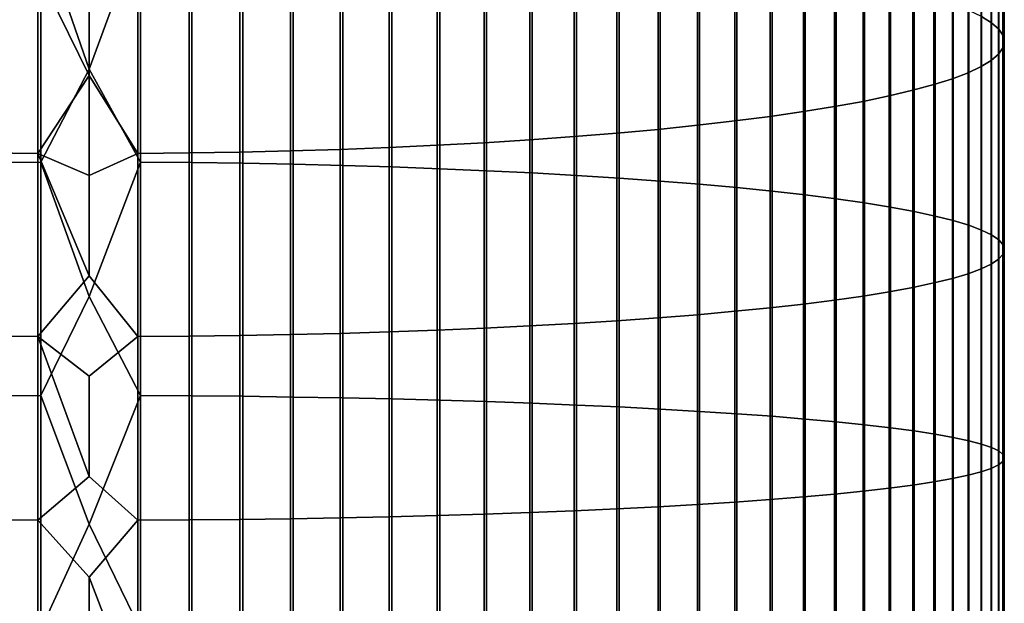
# Model space of a CAD drawing. Header units: metres. Extents: x -28 to 70, y -218 to 27.
# Tile 69 of 246: x -0.91 to 11.95, y -95.07 to -87.45. Entities that reach past the tile are written whole.
import ezdxf

# ---------------------------------------------------------------- set-up
doc = ezdxf.new("R2010")
doc.units = ezdxf.units.M
doc.layers.add('solid_10_261_002_XXX', color=7, linetype='CONTINUOUS')

msp = doc.modelspace()

# ---------------------------------------------------------------- linework, layer by layer
at = {"layer": 'solid_10_261_002_XXX'}
for points in [[(11.65381, -84.635681, 453.687683), (11.65381, -87.413528, 454.069489), (11.783843, -87.49424, 453.416199), (11.783843, -84.734207, 453.036835)], [(11.783843, -84.734207, 453.036835), (11.783843, -87.49424, 453.416199), (11.876726, -87.575729, 452.756683), (11.876726, -84.833679, 452.379791)], [(11.876726, -84.833679, 452.379791), (11.876726, -87.575729, 452.756683), (11.932165, -87.657722, 452.093048), (11.932165, -84.933769, 451.718658)], [(11.932165, -84.933769, 451.718658), (11.932165, -87.657722, 452.093048), (11.949986, -87.739967, 451.427368), (11.949986, -85.034172, 451.055481)], [(11.949986, -85.034172, 451.055481), (11.949986, -87.739967, 451.427368), (11.930133, -87.822212, 450.761749), (11.930133, -85.13456, 450.392334)], [(0.670042, -86.274719, 463.286499), (0, -85.14138, 463.159546), (-0.633895, -86.274475, 463.288452), (0, -88.100441, 463.515778)], [(11.872668, -85.234627, 449.731354), (11.872668, -87.904182, 450.098297), (11.777773, -87.985634, 449.439056), (11.777773, -85.334053, 449.074615)], [(11.930133, -85.13456, 450.392334), (11.930133, -87.822212, 450.761749), (11.872668, -87.904182, 450.098297), (11.872668, -85.234627, 449.731354)], [(11.777773, -85.334053, 449.074615), (11.777773, -87.985634, 449.439056), (11.645746, -88.066307, 448.786163), (11.645746, -85.432526, 448.424164)], [(11.645746, -85.432526, 448.424164), (11.645746, -88.066307, 448.786163), (11.477005, -88.145935, 448.141663), (11.477005, -85.529732, 447.782074)], [(11.272079, -85.625366, 447.15036), (11.272079, -88.224281, 447.507568), (11.031618, -88.301094, 446.885895), (11.031618, -85.719131, 446.531006)], [(11.477005, -85.529732, 447.782074), (11.477005, -88.145935, 448.141663), (11.272079, -88.224281, 447.507568), (11.272079, -85.625366, 447.15036)], [(11.031618, -85.719131, 446.531006), (11.031618, -88.301094, 446.885895), (10.756376, -88.376129, 446.278595), (10.756376, -85.81073, 445.925995)], [(10.756376, -85.81073, 445.925995), (10.756376, -88.376129, 446.278595), (10.447225, -88.44915, 445.687561), (10.447225, -85.899864, 445.337189)], [(10.105136, -85.986267, 444.766449), (10.105136, -88.519936, 445.114716), (9.731189, -88.588249, 444.561798), (9.731189, -86.069656, 444.215637)], [(10.447225, -85.899864, 445.337189), (10.447225, -88.44915, 445.687561), (10.105136, -88.519936, 445.114716), (10.105136, -85.986267, 444.766449)], [(9.326563, -86.14978, 443.686401), (9.326563, -88.653877, 444.030579), (8.892533, -88.716621, 443.522766), (8.892533, -86.226372, 443.180481)], [(9.731189, -86.069656, 444.215637), (9.731189, -88.588249, 444.561798), (9.326563, -88.653877, 444.030579), (9.326563, -86.14978, 443.686401)], [(-1.302662, -86.281143, 463.234467), (-1.302662, -89.319145, 463.56778), (-0.633895, -89.313957, 463.621918), (-0.633895, -86.274475, 463.288452)], [(-0.633895, -86.274475, 463.288452), (-0.633895, -89.313957, 463.621918), (0, -88.100441, 463.515778)], [(0.670042, -86.274719, 463.286499), (0, -88.100441, 463.515778), (0.670042, -89.31414, 463.619965)], [(0.670042, -86.274719, 463.286499), (0.670042, -89.31414, 463.619965), (1.338642, -89.319527, 463.563782), (1.338642, -86.281631, 463.230499)], [(1.338642, -86.281631, 463.230499), (1.338642, -89.319527, 463.563782), (2.003021, -89.328491, 463.470367), (2.003021, -86.293144, 463.13736)], [(8.892533, -86.226372, 443.180481), (8.892533, -88.716621, 443.522766), (8.430468, -88.776283, 443.039917), (8.430468, -86.299194, 442.699432)], [(2.003021, -86.293144, 463.13736), (2.003021, -89.328491, 463.470367), (2.661086, -89.340996, 463.339966), (2.661086, -86.309204, 463.007355)], [(2.661086, -86.309204, 463.007355), (2.661086, -89.340996, 463.339966), (3.310761, -89.35701, 463.173035), (3.310761, -86.329773, 462.840912)], [(3.310761, -86.329773, 462.840912), (3.310761, -89.35701, 463.173035), (3.949999, -89.376472, 462.970032), (3.949999, -86.354774, 462.638519)], [(3.949999, -86.354774, 462.638519), (3.949999, -89.376472, 462.970032), (4.576783, -89.399338, 462.731659), (4.576783, -86.38414, 462.400848)], [(4.576783, -86.38414, 462.400848), (4.576783, -89.399338, 462.731659), (5.189138, -89.425522, 462.458618), (5.189138, -86.417778, 462.128632)], [(7.941825, -86.368027, 442.244812), (7.941825, -88.832664, 442.583557), (7.428144, -88.885597, 442.155151), (7.428144, -86.43264, 441.817993)], [(8.430468, -86.299194, 442.699432), (8.430468, -88.776283, 443.039917), (7.941825, -88.832664, 442.583557), (7.941825, -86.368027, 442.244812)], [(5.189138, -86.417778, 462.128632), (5.189138, -89.425522, 462.458618), (5.785134, -89.454948, 462.151825), (5.785134, -86.455574, 461.822754)], [(5.785134, -86.455574, 461.822754), (5.785134, -89.454948, 462.151825), (6.362891, -89.487518, 461.812195), (6.362891, -86.497406, 461.484161)], [(6.891044, -86.492836, 441.42038), (6.891044, -88.934914, 441.756012), (6.332219, -88.980453, 441.387451), (6.332219, -86.548424, 441.053162)], [(6.362891, -86.497406, 461.484161), (6.362891, -89.487518, 461.812195), (6.920588, -89.523132, 461.440826), (6.920588, -86.543152, 461.113892)], [(7.428144, -86.43264, 441.817993), (7.428144, -88.885597, 442.155151), (6.891044, -88.934914, 441.756012), (6.891044, -86.492836, 441.42038)], [(5.156505, -86.645103, 440.414612), (5.156505, -89.059647, 440.74649), (4.543321, -89.093056, 440.476105), (4.543321, -86.685875, 440.145264)], [(5.753431, -86.599236, 440.71756), (5.753431, -89.022072, 441.050568), (5.156505, -89.059647, 440.74649), (5.156505, -86.645103, 440.414612)], [(6.332219, -86.548424, 441.053162), (6.332219, -88.980453, 441.387451), (5.753431, -89.022072, 441.050568), (5.753431, -86.599236, 440.71756)], [(6.920588, -86.543152, 461.113892), (6.920588, -89.523132, 461.440826), (7.456467, -89.561684, 461.038879), (7.456467, -86.592667, 460.713165)], [(7.456467, -86.592667, 460.713165), (7.456467, -89.561684, 461.038879), (7.968838, -89.603043, 460.607635), (7.968838, -86.64579, 460.283203)], [(7.968838, -86.64579, 460.283203), (7.968838, -89.603043, 460.607635), (8.456086, -89.647079, 460.148438), (8.456086, -86.702354, 459.825378)], [(1.967323, -86.795792, 439.41922), (1.967323, -89.183098, 439.747345), (1.302662, -89.194359, 439.656189), (1.302662, -86.80954, 439.3284)], [(2.625782, -86.776482, 439.546753), (2.625782, -89.167274, 439.875366), (1.967323, -89.183098, 439.747345), (1.967323, -86.795792, 439.41922)], [(3.275962, -86.751671, 439.710632), (3.275962, -89.14695, 440.039856), (2.625782, -89.167274, 439.875366), (2.625782, -86.776482, 439.546753)], [(3.915814, -86.721443, 439.910339), (3.915814, -89.122185, 440.240326), (3.275962, -89.14695, 440.039856), (3.275962, -86.751671, 439.710632)], [(4.543321, -86.685875, 440.145264), (4.543321, -89.093056, 440.476105), (3.915814, -89.122185, 440.240326), (3.915814, -86.721443, 439.910339)], [(8.456086, -86.702354, 459.825378), (8.456086, -89.647079, 460.148438), (8.916676, -89.693665, 459.66275), (8.916676, -86.762184, 459.341125)], [(8.916676, -86.762184, 459.341125), (8.916676, -89.693665, 459.66275), (9.349153, -89.742638, 459.1521), (9.349153, -86.825089, 458.832001)], [(-0.670042, -86.817383, 439.276581), (-0.670042, -89.200783, 439.604187), (-1.338642, -89.193871, 439.660156), (-1.338642, -86.808945, 439.332367)], [(0, -88.180763, 439.453125), (-0.670042, -89.200783, 439.604187), (-0.670042, -86.817383, 439.276581)], [(0, -86.876831, 439.266541), (0, -88.180763, 439.453125), (-0.670042, -86.817383, 439.276581)], [(0.633895, -86.81768, 439.274628), (0.633895, -89.201027, 439.602203), (0, -88.180763, 439.453125), (0, -86.876831, 439.266541)], [(1.302662, -86.80954, 439.3284), (1.302662, -89.194359, 439.656189), (0.633895, -89.201027, 439.602203), (0.633895, -86.81768, 439.274628)], [(9.349153, -86.825089, 458.832001), (9.349153, -89.742638, 459.1521), (9.752155, -89.793854, 458.618073), (9.752155, -86.890877, 458.299591)], [(9.752155, -86.890877, 458.299591), (9.752155, -89.793854, 458.618073), (10.124413, -89.847153, 458.062378), (10.124413, -86.959328, 457.745575)], [(10.124413, -86.959328, 457.745575), (10.124413, -89.847153, 458.062378), (10.464751, -89.902351, 457.486786), (10.464751, -87.030235, 457.171661)], [(10.464751, -87.030235, 457.171661), (10.464751, -89.902351, 457.486786), (10.772099, -89.959297, 456.893066), (10.772099, -87.103371, 456.579742)], [(10.772099, -87.103371, 456.579742), (10.772099, -89.959297, 456.893066), (11.045485, -90.017792, 456.283081), (11.045485, -87.178513, 455.971588)], [(11.045485, -87.178513, 455.971588), (11.045485, -90.017792, 456.283081), (11.284048, -90.077667, 455.658813), (11.284048, -87.255409, 455.349213)], [(11.284048, -87.255409, 455.349213), (11.284048, -90.077667, 455.658813), (11.487036, -90.138718, 455.022217), (11.487036, -87.333832, 454.714478)], [(11.487036, -87.333832, 454.714478), (11.487036, -90.138718, 455.022217), (11.65381, -90.200768, 454.375275), (11.65381, -87.413528, 454.069489)], [(11.65381, -87.413528, 454.069489), (11.65381, -90.200768, 454.375275), (11.783843, -90.263611, 453.720001), (11.783843, -87.49424, 453.416199)], [(11.783843, -87.49424, 453.416199), (11.783843, -90.263611, 453.720001), (11.876726, -90.327049, 453.058533), (11.876726, -87.575729, 452.756683)], [(11.876726, -87.575729, 452.756683), (11.876726, -90.327049, 453.058533), (11.932165, -90.390884, 452.392914), (11.932165, -87.657722, 452.093048)], [(11.932165, -87.657722, 452.093048), (11.932165, -90.390884, 452.392914), (11.949986, -90.454918, 451.72522), (11.949986, -87.739967, 451.427368)], [(11.930133, -87.822212, 450.761749), (11.930133, -90.518951, 451.057617), (11.872668, -90.582771, 450.392151), (11.872668, -87.904182, 450.098297)], [(11.949986, -87.739967, 451.427368), (11.949986, -90.454918, 451.72522), (11.930133, -90.518951, 451.057617), (11.930133, -87.822212, 450.761749)], [(11.872668, -87.904182, 450.098297), (11.872668, -90.582771, 450.392151), (11.777773, -90.646187, 449.730957), (11.777773, -87.985634, 449.439056)], [(11.645746, -88.066307, 448.786163), (11.645746, -90.708984, 449.076111), (11.477005, -90.770988, 448.429657), (11.477005, -88.145935, 448.141663)], [(11.777773, -87.985634, 449.439056), (11.777773, -90.646187, 449.730957), (11.645746, -90.708984, 449.076111), (11.645746, -88.066307, 448.786163)], [(0, -88.180763, 439.453125), (0, -89.487335, 439.620178), (-0.670042, -89.200783, 439.604187)], [(0.670042, -89.31414, 463.619965), (0, -88.100441, 463.515778), (-0.633895, -89.313957, 463.621918), (0, -91.067947, 463.793091)], [(0.633895, -89.201027, 439.602203), (0, -89.487335, 439.620178), (0, -88.180763, 439.453125)], [(11.477005, -88.145935, 448.141663), (11.477005, -90.770988, 448.429657), (11.272079, -90.831985, 447.793671), (11.272079, -88.224281, 447.507568)], [(11.031618, -88.301094, 446.885895), (11.031618, -90.891785, 447.170105), (10.756376, -90.950203, 446.560974), (10.756376, -88.376129, 446.278595)], [(11.272079, -88.224281, 447.507568), (11.272079, -90.831985, 447.793671), (11.031618, -90.891785, 447.170105), (11.031618, -88.301094, 446.885895)], [(10.447225, -88.44915, 445.687561), (10.447225, -91.007057, 445.968201), (10.105136, -91.062164, 445.393616), (10.105136, -88.519936, 445.114716)], [(10.756376, -88.376129, 446.278595), (10.756376, -90.950203, 446.560974), (10.447225, -91.007057, 445.968201), (10.447225, -88.44915, 445.687561)], [(9.731189, -88.588249, 444.561798), (9.731189, -91.115349, 444.83905), (9.326563, -91.166451, 444.306244), (9.326563, -88.653877, 444.030579)], [(10.105136, -88.519936, 445.114716), (10.105136, -91.062164, 445.393616), (9.731189, -91.115349, 444.83905), (9.731189, -88.588249, 444.561798)], [(8.892533, -88.716621, 443.522766), (8.892533, -91.215294, 443.796906), (8.430468, -91.261742, 443.312592), (8.430468, -88.776283, 443.039917)], [(9.326563, -88.653877, 444.030579), (9.326563, -91.166451, 444.306244), (8.892533, -91.215294, 443.796906), (8.892533, -88.716621, 443.522766)], [(7.941825, -88.832664, 442.583557), (7.941825, -91.305641, 442.854858), (7.428144, -91.346855, 442.425171), (7.428144, -88.885597, 442.155151)], [(8.430468, -88.776283, 443.039917), (8.430468, -91.261742, 443.312592), (7.941825, -91.305641, 442.854858), (7.941825, -88.832664, 442.583557)], [(6.332219, -88.980453, 441.387451), (6.332219, -91.4207, 441.655151), (5.753431, -91.45311, 441.317291), (5.753431, -89.022072, 441.050568)], [(6.891044, -88.934914, 441.756012), (6.891044, -91.385246, 442.024841), (6.332219, -91.4207, 441.655151), (6.332219, -88.980453, 441.387451)], [(7.428144, -88.885597, 442.155151), (7.428144, -91.346855, 442.425171), (6.891044, -91.385246, 442.024841), (6.891044, -88.934914, 441.756012)], [(4.543321, -89.093056, 440.476105), (4.543321, -91.508369, 440.741089), (3.915814, -91.531044, 440.504608), (3.915814, -89.122185, 440.240326)], [(5.156505, -89.059647, 440.74649), (5.156505, -91.482361, 441.012268), (4.543321, -91.508369, 440.741089), (4.543321, -89.093056, 440.476105)], [(5.753431, -89.022072, 441.050568), (5.753431, -91.45311, 441.317291), (5.156505, -91.482361, 441.012268), (5.156505, -89.059647, 440.74649)], [(-0.670042, -89.200783, 439.604187), (-0.670042, -91.592239, 439.866547), (-1.338642, -91.586853, 439.922699), (-1.338642, -89.193871, 439.660156)], [(0, -90.796272, 439.767639), (-0.670042, -91.592239, 439.866547), (-0.670042, -89.200783, 439.604187)], [(0, -89.487335, 439.620178), (0, -90.796272, 439.767639), (-0.670042, -89.200783, 439.604187)], [(0.633895, -89.201027, 439.602203), (0.633895, -91.59243, 439.864594), (0, -90.796272, 439.767639), (0, -89.487335, 439.620178)], [(1.302662, -89.194359, 439.656189), (1.302662, -91.587234, 439.918732), (0.633895, -91.59243, 439.864594), (0.633895, -89.201027, 439.602203)], [(1.967323, -89.183098, 439.747345), (1.967323, -91.578468, 440.010132), (1.302662, -91.587234, 439.918732), (1.302662, -89.194359, 439.656189)], [(2.625782, -89.167274, 439.875366), (2.625782, -91.566154, 440.13855), (1.967323, -91.578468, 440.010132), (1.967323, -89.183098, 439.747345)], [(3.275962, -89.14695, 440.039856), (3.275962, -91.550331, 440.303558), (2.625782, -91.566154, 440.13855), (2.625782, -89.167274, 439.875366)], [(3.915814, -89.122185, 440.240326), (3.915814, -91.531044, 440.504608), (3.275962, -91.550331, 440.303558), (3.275962, -89.14695, 440.039856)], [(-1.302662, -89.319145, 463.56778), (-1.302662, -92.36512, 463.817963), (-0.633895, -92.361412, 463.872223), (-0.633895, -89.313957, 463.621918)], [(-0.633895, -89.313957, 463.621918), (-0.633895, -92.361412, 463.872223), (0, -91.067947, 463.793091)], [(0.670042, -89.31414, 463.619965), (0, -91.067947, 463.793091), (0.670042, -92.361542, 463.87027)], [(0.670042, -89.31414, 463.619965), (0.670042, -92.361542, 463.87027), (1.338642, -92.365395, 463.813965), (1.338642, -89.319527, 463.563782)], [(1.338642, -89.319527, 463.563782), (1.338642, -92.365395, 463.813965), (2.003021, -92.371796, 463.720337), (2.003021, -89.328491, 463.470367)], [(2.003021, -89.328491, 463.470367), (2.003021, -92.371796, 463.720337), (2.661086, -92.380737, 463.589661), (2.661086, -89.340996, 463.339966)], [(2.661086, -89.340996, 463.339966), (2.661086, -92.380737, 463.589661), (3.310761, -92.392181, 463.422333), (3.310761, -89.35701, 463.173035)], [(3.310761, -89.35701, 463.173035), (3.310761, -92.392181, 463.422333), (3.949999, -92.406097, 463.218872), (3.949999, -89.376472, 462.970032)], [(3.949999, -89.376472, 462.970032), (3.949999, -92.406097, 463.218872), (4.576783, -92.42244, 462.97995), (4.576783, -89.399338, 462.731659)], [(4.576783, -89.399338, 462.731659), (4.576783, -92.42244, 462.97995), (5.189138, -92.441162, 462.706329), (5.189138, -89.425522, 462.458618)], [(5.189138, -89.425522, 462.458618), (5.189138, -92.441162, 462.706329), (5.785134, -92.462196, 462.398834), (5.785134, -89.454948, 462.151825)], [(5.785134, -89.454948, 462.151825), (5.785134, -92.462196, 462.398834), (6.362891, -92.485474, 462.058441), (6.362891, -89.487518, 461.812195)], [(6.362891, -89.487518, 461.812195), (6.362891, -92.485474, 462.058441), (6.920588, -92.510933, 461.686249), (6.920588, -89.523132, 461.440826)], [(6.920588, -89.523132, 461.440826), (6.920588, -92.510933, 461.686249), (7.456467, -92.53849, 461.283386), (7.456467, -89.561684, 461.038879)], [(7.456467, -89.561684, 461.038879), (7.456467, -92.53849, 461.283386), (7.968838, -92.568054, 460.851166), (7.968838, -89.603043, 460.607635)], [(7.968838, -89.603043, 460.607635), (7.968838, -92.568054, 460.851166), (8.456086, -92.599533, 460.390961), (8.456086, -89.647079, 460.148438)], [(8.456086, -89.647079, 460.148438), (8.456086, -92.599533, 460.390961), (8.916676, -92.632835, 459.904175), (8.916676, -89.693665, 459.66275)], [(8.916676, -89.693665, 459.66275), (8.916676, -92.632835, 459.904175), (9.349153, -92.667839, 459.392365), (9.349153, -89.742638, 459.1521)], [(9.349153, -89.742638, 459.1521), (9.349153, -92.667839, 459.392365), (9.752155, -92.704453, 458.857147), (9.752155, -89.793854, 458.618073)], [(9.752155, -89.793854, 458.618073), (9.752155, -92.704453, 458.857147), (10.124413, -92.742546, 458.300201), (10.124413, -89.847153, 458.062378)], [(10.124413, -89.847153, 458.062378), (10.124413, -92.742546, 458.300201), (10.464751, -92.782005, 457.723297), (10.464751, -89.902351, 457.486786)], [(10.464751, -89.902351, 457.486786), (10.464751, -92.782005, 457.723297), (10.772099, -92.822708, 457.128235), (10.772099, -89.959297, 456.893066)], [(10.772099, -89.959297, 456.893066), (10.772099, -92.822708, 457.128235), (11.045485, -92.864525, 456.516907), (11.045485, -90.017792, 456.283081)], [(11.045485, -90.017792, 456.283081), (11.045485, -92.864525, 456.516907), (11.284048, -92.907326, 455.891266), (11.284048, -90.077667, 455.658813)], [(11.284048, -90.077667, 455.658813), (11.284048, -92.907326, 455.891266), (11.487036, -92.950966, 455.253204), (11.487036, -90.138718, 455.022217)], [(11.487036, -90.138718, 455.022217), (11.487036, -92.950966, 455.253204), (11.65381, -92.995323, 454.604797), (11.65381, -90.200768, 454.375275)], [(11.65381, -90.200768, 454.375275), (11.65381, -92.995323, 454.604797), (11.783843, -93.040237, 453.94809), (11.783843, -90.263611, 453.720001)], [(11.783843, -90.263611, 453.720001), (11.783843, -93.040237, 453.94809), (11.876726, -93.085587, 453.285126), (11.876726, -90.327049, 453.058533)], [(11.876726, -90.327049, 453.058533), (11.876726, -93.085587, 453.285126), (11.932165, -93.131218, 452.617981), (11.932165, -90.390884, 452.392914)], [(11.932165, -90.390884, 452.392914), (11.932165, -93.131218, 452.617981), (11.949986, -93.176994, 451.948822), (11.949986, -90.454918, 451.72522)], [(11.930133, -90.518951, 451.057617), (11.930133, -93.222763, 451.279694), (11.872668, -93.268387, 450.612762), (11.872668, -90.582771, 450.392151)], [(11.949986, -90.454918, 451.72522), (11.949986, -93.176994, 451.948822), (11.930133, -93.222763, 451.279694), (11.930133, -90.518951, 451.057617)], [(11.777773, -90.646187, 449.730957), (11.777773, -93.313713, 449.950073), (11.645746, -93.358604, 449.293732), (11.645746, -90.708984, 449.076111)], [(11.872668, -90.582771, 450.392151), (11.872668, -93.268387, 450.612762), (11.777773, -93.313713, 449.950073), (11.777773, -90.646187, 449.730957)], [(11.477005, -90.770988, 448.429657), (11.477005, -93.402924, 448.645844), (11.272079, -93.446526, 448.008423), (11.272079, -90.831985, 447.793671)], [(11.645746, -90.708984, 449.076111), (11.645746, -93.358604, 449.293732), (11.477005, -93.402924, 448.645844), (11.477005, -90.770988, 448.429657)], [(0.633895, -91.59243, 439.864594), (0, -92.107262, 439.895538), (-0.670042, -91.592239, 439.866547), (0, -90.796272, 439.767639)], [(11.031618, -90.891785, 447.170105), (11.031618, -93.489273, 447.383484), (10.756376, -93.531029, 446.77298), (10.756376, -90.950203, 446.560974)], [(11.272079, -90.831985, 447.793671), (11.272079, -93.446526, 448.008423), (11.031618, -93.489273, 447.383484), (11.031618, -90.891785, 447.170105)], [(10.447225, -91.007057, 445.968201), (10.447225, -93.571671, 446.178864), (10.105136, -93.611061, 445.602966), (10.105136, -91.062164, 445.393616)], [(10.756376, -90.950203, 446.560974), (10.756376, -93.531029, 446.77298), (10.447225, -93.571671, 446.178864), (10.447225, -91.007057, 445.968201)], [(0.670042, -92.361542, 463.87027), (0, -91.067947, 463.793091), (-0.633895, -92.361412, 463.872223), (0, -94.041779, 463.991333)], [(9.326563, -91.166451, 444.306244), (9.326563, -93.685608, 444.513153), (8.892533, -93.720528, 444.002655), (8.892533, -91.215294, 443.796906)], [(9.731189, -91.115349, 444.83905), (9.731189, -93.649078, 445.04715), (9.326563, -93.685608, 444.513153), (9.326563, -91.166451, 444.306244)], [(10.105136, -91.062164, 445.393616), (10.105136, -93.611061, 445.602966), (9.731189, -93.649078, 445.04715), (9.731189, -91.115349, 444.83905)], [(8.430468, -91.261742, 443.312592), (8.430468, -93.753723, 443.517273), (7.941825, -93.785103, 443.058533), (7.941825, -91.305641, 442.854858)], [(8.892533, -91.215294, 443.796906), (8.892533, -93.720528, 444.002655), (8.430468, -93.753723, 443.517273), (8.430468, -91.261742, 443.312592)], [(6.332219, -91.4207, 441.655151), (6.332219, -93.867355, 441.85614), (5.753431, -93.890518, 441.517487), (5.753431, -91.45311, 441.317291)], [(6.891044, -91.385246, 442.024841), (6.891044, -93.84201, 442.226654), (6.332219, -93.867355, 441.85614), (6.332219, -91.4207, 441.655151)], [(7.428144, -91.346855, 442.425171), (7.428144, -93.814568, 442.627869), (6.891044, -93.84201, 442.226654), (6.891044, -91.385246, 442.024841)], [(7.941825, -91.305641, 442.854858), (7.941825, -93.785103, 443.058533), (7.428144, -93.814568, 442.627869), (7.428144, -91.346855, 442.425171)], [(3.275962, -91.550331, 440.303558), (3.275962, -93.960014, 440.501465), (2.625782, -93.971329, 440.336121), (2.625782, -91.566154, 440.13855)], [(3.915814, -91.531044, 440.504608), (3.915814, -93.946228, 440.702972), (3.275962, -93.960014, 440.501465), (3.275962, -91.550331, 440.303558)], [(4.543321, -91.508369, 440.741089), (4.543321, -93.930016, 440.940002), (3.915814, -93.946228, 440.702972), (3.915814, -91.531044, 440.504608)], [(5.156505, -91.482361, 441.012268), (5.156505, -93.911423, 441.211792), (4.543321, -93.930016, 440.940002), (4.543321, -91.508369, 440.741089)], [(5.753431, -91.45311, 441.317291), (5.753431, -93.890518, 441.517487), (5.156505, -93.911423, 441.211792), (5.156505, -91.482361, 441.012268)], [(-0.670042, -91.592239, 439.866547), (-0.670042, -93.989975, 440.063477), (-1.338642, -93.986122, 440.119781), (-1.338642, -91.586853, 439.922699)], [(0, -93.420013, 440.003784), (-0.670042, -93.989975, 440.063477), (-0.670042, -91.592239, 439.866547)], [(0, -92.107262, 439.895538), (0, -93.420013, 440.003784), (-0.670042, -91.592239, 439.866547)], [(0.633895, -91.59243, 439.864594), (0.633895, -93.990105, 440.061523), (0, -93.420013, 440.003784), (0, -92.107262, 439.895538)], [(1.302662, -91.587234, 439.918732), (1.302662, -93.986397, 440.115784), (0.633895, -93.990105, 440.061523), (0.633895, -91.59243, 439.864594)], [(1.967323, -91.578468, 440.010132), (1.967323, -93.980125, 440.207397), (1.302662, -93.986397, 440.115784), (1.302662, -91.587234, 439.918732)], [(2.625782, -91.566154, 440.13855), (2.625782, -93.971329, 440.336121), (1.967323, -93.980125, 440.207397), (1.967323, -91.578468, 440.010132)], [(-1.302662, -92.36512, 463.817963), (-1.302662, -95.416794, 463.984863), (-0.633895, -95.414566, 464.039215), (-0.633895, -92.361412, 463.872223)], [(-0.633895, -92.361412, 463.872223), (-0.633895, -95.414566, 464.039215), (0, -94.041779, 463.991333)], [(0.670042, -92.361542, 463.87027), (0, -94.041779, 463.991333), (0.670042, -95.414642, 464.037231)], [(0.670042, -92.361542, 463.87027), (0.670042, -95.414642, 464.037231), (1.338642, -95.416954, 463.980865), (1.338642, -92.365395, 463.813965)], [(1.338642, -92.365395, 463.813965), (1.338642, -95.416954, 463.980865), (2.003021, -95.420799, 463.887085), (2.003021, -92.371796, 463.720337)], [(2.003021, -92.371796, 463.720337), (2.003021, -95.420799, 463.887085), (2.661086, -95.42617, 463.756226), (2.661086, -92.380737, 463.589661)], [(2.661086, -92.380737, 463.589661), (2.661086, -95.42617, 463.756226), (3.310761, -95.433037, 463.588623), (3.310761, -92.392181, 463.422333)], [(3.310761, -92.392181, 463.422333), (3.310761, -95.433037, 463.588623), (3.949999, -95.441391, 463.384888), (3.949999, -92.406097, 463.218872)], [(3.949999, -92.406097, 463.218872), (3.949999, -95.441391, 463.384888), (4.576783, -95.451202, 463.145599), (4.576783, -92.42244, 462.97995)], [(4.576783, -92.42244, 462.97995), (4.576783, -95.451202, 463.145599), (5.189138, -95.46244, 462.871552), (5.189138, -92.441162, 462.706329)], [(5.189138, -92.441162, 462.706329), (5.189138, -95.46244, 462.871552), (5.785134, -95.475067, 462.563599), (5.785134, -92.462196, 462.398834)], [(5.785134, -92.462196, 462.398834), (5.785134, -95.475067, 462.563599), (6.362891, -95.489044, 462.222717), (6.362891, -92.485474, 462.058441)], [(6.362891, -92.485474, 462.058441), (6.362891, -95.489044, 462.222717), (6.920588, -95.504326, 461.849945), (6.920588, -92.510933, 461.686249)], [(6.920588, -92.510933, 461.686249), (6.920588, -95.504326, 461.849945), (7.456467, -95.520866, 461.446503), (7.456467, -92.53849, 461.283386)], [(7.456467, -92.53849, 461.283386), (7.456467, -95.520866, 461.446503), (7.968838, -95.538612, 461.013641), (7.968838, -92.568054, 460.851166)], [(7.968838, -92.568054, 460.851166), (7.968838, -95.538612, 461.013641), (8.456086, -95.55751, 460.552734), (8.456086, -92.599533, 460.390961)], [(8.456086, -92.599533, 460.390961), (8.456086, -95.55751, 460.552734), (8.916676, -95.577499, 460.065216), (8.916676, -92.632835, 459.904175)], [(8.916676, -92.632835, 459.904175), (8.916676, -95.577499, 460.065216), (9.349153, -95.598518, 459.552643), (9.349153, -92.667839, 459.392365)], [(9.349153, -92.667839, 459.392365), (9.349153, -95.598518, 459.552643), (9.752155, -95.620491, 459.016632), (9.752155, -92.704453, 458.857147)], [(9.752155, -92.704453, 458.857147), (9.752155, -95.620491, 459.016632), (10.124413, -95.643364, 458.458862), (10.124413, -92.742546, 458.300201)], [(10.124413, -92.742546, 458.300201), (10.124413, -95.643364, 458.458862), (10.464751, -95.667046, 457.881073), (10.464751, -92.782005, 457.723297)], [(10.464751, -92.782005, 457.723297), (10.464751, -95.667046, 457.881073), (10.772099, -95.691483, 457.285156), (10.772099, -92.822708, 457.128235)], [(10.772099, -92.822708, 457.128235), (10.772099, -95.691483, 457.285156), (11.045485, -95.716583, 456.672913), (11.045485, -92.864525, 456.516907)], [(11.045485, -92.864525, 456.516907), (11.045485, -95.716583, 456.672913), (11.284048, -95.742279, 456.046295), (11.284048, -92.907326, 455.891266)], [(11.284048, -92.907326, 455.891266), (11.284048, -95.742279, 456.046295), (11.487036, -95.768478, 455.407288), (11.487036, -92.950966, 455.253204)], [(11.487036, -92.950966, 455.253204), (11.487036, -95.768478, 455.407288), (11.65381, -95.795097, 454.757935), (11.65381, -92.995323, 454.604797)], [(11.65381, -92.995323, 454.604797), (11.65381, -95.795097, 454.757935), (11.783843, -95.822067, 454.10022), (11.783843, -93.040237, 453.94809)], [(11.783843, -93.040237, 453.94809), (11.783843, -95.822067, 454.10022), (11.876726, -95.849289, 453.436279), (11.876726, -93.085587, 453.285126)], [(11.876726, -93.085587, 453.285126), (11.876726, -95.849289, 453.436279), (11.932165, -95.876678, 452.768158), (11.932165, -93.131218, 452.617981)], [(11.930133, -93.222763, 451.279694), (11.930133, -95.931633, 451.427856), (11.872668, -95.959023, 450.759888), (11.872668, -93.268387, 450.612762)], [(11.949986, -93.176994, 451.948822), (11.949986, -95.90416, 452.097961), (11.930133, -95.931633, 451.427856), (11.930133, -93.222763, 451.279694)], [(11.932165, -93.131218, 452.617981), (11.932165, -95.876678, 452.768158), (11.949986, -95.90416, 452.097961), (11.949986, -93.176994, 451.948822)], [(11.777773, -93.313713, 449.950073), (11.777773, -95.986229, 450.096222), (11.645746, -96.013184, 449.438934), (11.645746, -93.358604, 449.293732)], [(11.872668, -93.268387, 450.612762), (11.872668, -95.959023, 450.759888), (11.777773, -95.986229, 450.096222), (11.777773, -93.313713, 449.950073)], [(0.633895, -93.990105, 440.061523), (0, -94.734245, 440.092407), (-0.670042, -93.989975, 440.063477), (0, -93.420013, 440.003784)], [(11.272079, -93.446526, 448.008423), (11.272079, -96.065956, 448.151672), (11.031618, -96.091621, 447.525787), (11.031618, -93.489273, 447.383484)], [(11.477005, -93.402924, 448.645844), (11.477005, -96.039787, 448.79007), (11.272079, -96.065956, 448.151672), (11.272079, -93.446526, 448.008423)], [(11.645746, -93.358604, 449.293732), (11.645746, -96.013184, 449.438934), (11.477005, -96.039787, 448.79007), (11.477005, -93.402924, 448.645844)], [(10.105136, -93.611061, 445.602966), (10.105136, -96.164726, 445.742645), (9.731189, -96.187553, 445.186005), (9.731189, -93.649078, 445.04715)], [(10.447225, -93.571671, 446.178864), (10.447225, -96.141083, 446.319366), (10.105136, -96.164726, 445.742645), (10.105136, -93.611061, 445.602966)], [(10.756376, -93.531029, 446.77298), (10.756376, -96.116684, 446.914398), (10.447225, -96.141083, 446.319366), (10.447225, -93.571671, 446.178864)], [(11.031618, -93.489273, 447.383484), (11.031618, -96.091621, 447.525787), (10.756376, -96.116684, 446.914398), (10.756376, -93.531029, 446.77298)], [(8.892533, -93.720528, 444.002655), (8.892533, -96.230438, 444.139954), (8.430468, -96.250374, 443.653839), (8.430468, -93.753723, 443.517273)], [(9.326563, -93.685608, 444.513153), (9.326563, -96.20948, 444.651215), (8.892533, -96.230438, 444.139954), (8.892533, -93.720528, 444.002655)], [(9.731189, -93.649078, 445.04715), (9.731189, -96.187553, 445.186005), (9.326563, -96.20948, 444.651215), (9.326563, -93.685608, 444.513153)], [(6.332219, -93.867355, 441.85614), (6.332219, -96.318581, 441.990204), (5.753431, -96.332481, 441.651031), (5.753431, -93.890518, 441.517487)], [(6.891044, -93.84201, 442.226654), (6.891044, -96.303368, 442.361267), (6.332219, -96.318581, 441.990204), (6.332219, -93.867355, 441.85614)], [(7.428144, -93.814568, 442.627869), (7.428144, -96.286888, 442.763092), (6.891044, -96.303368, 442.361267), (6.891044, -93.84201, 442.226654)], [(7.941825, -93.785103, 443.058533), (7.941825, -96.269211, 443.194397), (7.428144, -96.286888, 442.763092), (7.428144, -93.814568, 442.627869)], [(8.430468, -93.753723, 443.517273), (8.430468, -96.250374, 443.653839), (7.941825, -96.269211, 443.194397), (7.941825, -93.785103, 443.058533)], [(-0.670042, -93.989975, 440.063477), (-0.670042, -96.392189, 440.194885), (-1.338642, -96.389877, 440.251251), (-1.338642, -93.986122, 440.119781)], [(0, -94.734245, 440.092407), (0, -96.049652, 440.161346), (-0.670042, -96.392189, 440.194885), (-0.670042, -93.989975, 440.063477)], [(0.633895, -93.990105, 440.061523), (0.633895, -96.392273, 440.192902), (0, -94.734245, 440.092407)], [(1.302662, -93.986397, 440.115784), (1.302662, -96.390045, 440.247253), (0.633895, -96.392273, 440.192902), (0.633895, -93.990105, 440.061523)], [(1.967323, -93.980125, 440.207397), (1.967323, -96.386276, 440.338989), (1.302662, -96.390045, 440.247253), (1.302662, -93.986397, 440.115784)], [(2.625782, -93.971329, 440.336121), (2.625782, -96.380997, 440.467896), (1.967323, -96.386276, 440.338989), (1.967323, -93.980125, 440.207397)], [(3.275962, -93.960014, 440.501465), (3.275962, -96.374207, 440.633514), (2.625782, -96.380997, 440.467896), (2.625782, -93.971329, 440.336121)], [(3.915814, -93.946228, 440.702972), (3.915814, -96.365929, 440.835327), (3.275962, -96.374207, 440.633514), (3.275962, -93.960014, 440.501465)], [(4.543321, -93.930016, 440.940002), (4.543321, -96.356201, 441.072693), (3.915814, -96.365929, 440.835327), (3.915814, -93.946228, 440.702972)], [(5.156505, -93.911423, 441.211792), (5.156505, -96.345039, 441.344879), (4.543321, -96.356201, 441.072693), (4.543321, -93.930016, 440.940002)], [(5.753431, -93.890518, 441.517487), (5.753431, -96.332481, 441.651031), (5.156505, -96.345039, 441.344879), (5.156505, -93.911423, 441.211792)], [(0.670042, -95.414642, 464.037231), (0, -94.041779, 463.991333), (-0.633895, -95.414566, 464.039215), (0, -97.019836, 464.110321)], [(0.633895, -96.392273, 440.192902), (0, -96.049652, 440.161346), (0, -94.734245, 440.092407)]]:
    msp.add_3dface(points, dxfattribs=at)

doc.saveas('drawing.dxf')
